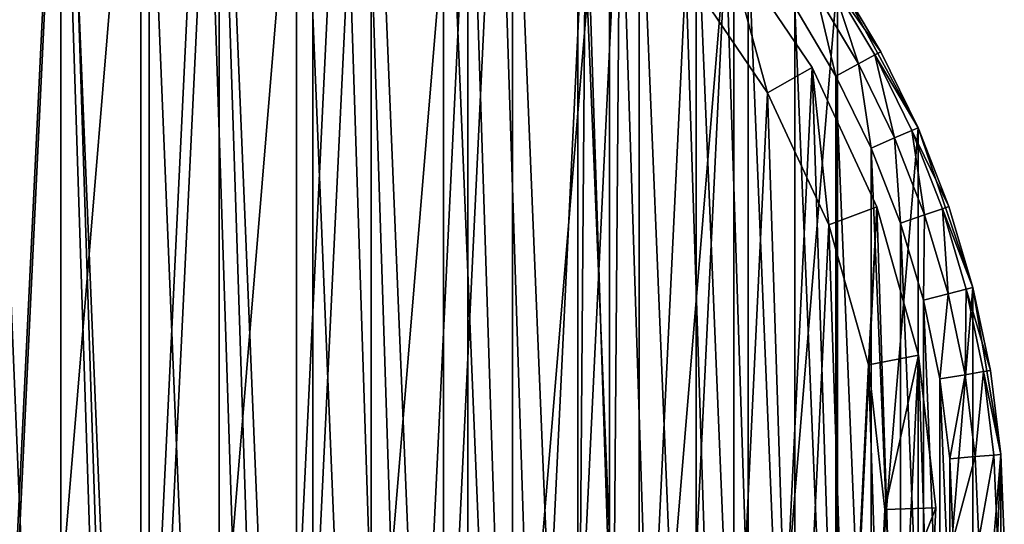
# Model space of a CAD drawing. Header units: millimetres. Extents: x 6 to 986, y -79 to 45.
# Tile 8 of 47: x 87 to 126, y -10 to 9. Entities that reach past the tile are written whole.
import ezdxf

# ---------------------------------------------------------------- set-up
doc = ezdxf.new("R2010")
doc.units = ezdxf.units.MM
doc.header["$LTSCALE"] = 25.4
doc.layers.get('0').update_dxf_attribs({"true_color": 0xff5454})

# ---------------------------------------------------------------- blocks, each defined once
blk = doc.blocks.new('PILLS-V-8262.STL')
at = {"color": 250, "true_color": 0x262626}
mesh = blk.add_polyface(dxfattribs=at)
corners = [(47.024, -1.131, 7.876), (45.937, -14.253, 7.876), (45.937, -7.647, 7.876), (47.024, -20.769, 7.876), (49.169, 5.118, 7.876), (49.169, -27.018, 7.876), (52.313, 10.928, 7.876), (52.313, -32.828, 7.876), (56.371, 16.141, 7.876), (56.371, -38.041, 7.876), (61.231, 20.616, 7.876), (61.231, -42.516, 7.876), (66.762, 24.229, 7.876), (66.762, -46.129, 7.876), (72.812, 26.883, 7.876), (72.812, -48.783, 7.876), (79.216, 28.504, 7.876), (79.216, -50.404, 7.876), (85.8, 29.05, 7.876), (85.8, -50.95, 7.876), (92.384, 28.504, 7.876), (92.384, -50.404, 7.876), (98.788, 26.883, 7.876), (98.788, -48.783, 7.876), (104.838, 24.229, 7.876), (104.838, -46.129, 7.876), (110.368, 20.616, 7.876), (110.368, -42.516, 7.876), (115.229, 16.141, 7.876), (115.229, -38.041, 7.876), (119.287, 10.928, 7.876), (119.287, -32.828, 7.876), (122.431, 5.118, 7.876), (122.431, -27.018, 7.876), (124.576, -1.131, 7.876), (124.576, -20.769, 7.876), (125.663, -7.647, 7.876), (125.663, -14.253, 7.876)]
mesh.append_faces([[corners[k] for k in face] for face in [(0, 1, 2), (35, 36, 37)]], dxfattribs={"vtx0": -1, "color": 250})
mesh.append_faces([[corners[k] for k in face] for face in [(1, 0, 3), (3, 4, 5), (5, 6, 7), (7, 8, 9), (9, 10, 11), (11, 12, 13), (13, 14, 15), (15, 16, 17), (17, 18, 19), (19, 20, 21), (21, 22, 23), (23, 24, 25), (25, 26, 27), (27, 28, 29), (29, 30, 31), (31, 32, 33), (33, 34, 35)]], dxfattribs={"vtx0": -1, "vtx1": -1, "color": 250})
mesh.append_faces([[corners[k] for k in face] for face in [(3, 0, 4), (5, 4, 6), (7, 6, 8), (9, 8, 10), (11, 10, 12), (13, 12, 14), (15, 14, 16), (17, 16, 18), (19, 18, 20), (21, 20, 22), (23, 22, 24), (25, 24, 26), (27, 26, 28), (29, 28, 30), (31, 30, 32), (33, 32, 34), (35, 34, 36)]], dxfattribs={"vtx0": -1, "vtx2": -1, "color": 250})
mesh = blk.add_polyface(dxfattribs=at)
corners = [(47.93, -14.088, 31.275), (47.93, -7.812, 31.275), (47.8, -10.95, 31.275), (48.318, -17.205, 31.275), (48.318, -4.695, 31.275), (48.963, -20.278, 31.275), (48.963, -1.622, 31.275), (49.859, -23.289, 31.275), (49.859, 1.389, 31.275), (51.001, -26.214, 31.275), (51.001, 4.314, 31.275), (52.38, -29.036, 31.275), (52.38, 7.136, 31.275), (53.988, -31.734, 31.275), (53.988, 9.834, 31.275), (55.813, -34.29, 31.275), (55.813, 12.39, 31.275), (57.842, -36.687, 31.275), (57.842, 14.787, 31.275), (60.063, -38.908, 31.275), (60.063, 17.008, 31.275), (62.46, -40.937, 31.275), (62.46, 19.037, 31.275), (65.016, -42.762, 31.275), (65.016, 20.862, 31.275), (67.714, -44.37, 31.275), (67.714, 22.47, 31.275), (70.536, -45.749, 31.275), (70.536, 23.849, 31.275), (73.461, -46.891, 31.275), (73.461, 24.991, 31.275), (76.472, -47.787, 31.275), (76.472, 25.887, 31.275), (79.545, -48.432, 31.275), (79.545, 26.532, 31.275), (82.662, -48.82, 31.275), (82.662, 26.92, 31.275), (85.8, -48.95, 31.275), (85.8, 27.05, 31.275), (88.938, -48.82, 31.275), (88.938, 26.92, 31.275), (92.055, -48.432, 31.275), (92.055, 26.532, 31.275), (95.128, -47.787, 31.275), (95.128, 25.887, 31.275), (98.139, -46.891, 31.275), (98.139, 24.991, 31.275), (101.064, -45.749, 31.275), (101.064, 23.849, 31.275), (103.886, -44.37, 31.275), (103.886, 22.47, 31.275), (106.584, -42.762, 31.275), (106.584, 20.862, 31.275), (109.14, -40.937, 31.275), (109.14, 19.037, 31.275), (111.537, -38.908, 31.275), (111.537, 17.008, 31.275), (113.757, -36.687, 31.275), (113.757, 14.787, 31.275), (115.787, -34.29, 31.275), (115.787, 12.39, 31.275), (117.612, -31.734, 31.275), (117.612, 9.834, 31.275), (119.22, -29.036, 31.275), (119.22, 7.136, 31.275), (120.599, -26.214, 31.275), (120.599, 4.314, 31.275), (121.741, -23.289, 31.275), (121.741, 1.389, 31.275), (122.637, -20.278, 31.275), (122.637, -1.622, 31.275), (123.282, -17.205, 31.275), (123.282, -4.695, 31.275), (123.67, -14.088, 31.275), (123.67, -7.812, 31.275), (123.8, -10.95, 31.275)]
mesh.append_faces([[corners[k] for k in face] for face in [(0, 1, 2), (74, 73, 75)]], dxfattribs={"vtx0": -1, "color": 250})
mesh.append_faces([[corners[k] for k in face] for face in [(1, 3, 4), (4, 5, 6), (6, 7, 8), (8, 9, 10), (10, 11, 12), (12, 13, 14), (14, 15, 16), (16, 17, 18), (18, 19, 20), (20, 21, 22), (22, 23, 24), (24, 25, 26), (26, 27, 28), (28, 29, 30), (30, 31, 32), (32, 33, 34), (34, 35, 36), (36, 37, 38), (38, 39, 40), (40, 41, 42), (42, 43, 44), (44, 45, 46), (46, 47, 48), (48, 49, 50), (50, 51, 52), (52, 53, 54), (54, 55, 56), (56, 57, 58), (58, 59, 60), (60, 61, 62), (62, 63, 64), (64, 65, 66), (66, 67, 68), (68, 69, 70), (70, 71, 72), (72, 73, 74)]], dxfattribs={"vtx0": -1, "vtx1": -1, "color": 250})
mesh.append_faces([[corners[k] for k in face] for face in [(1, 0, 3), (4, 3, 5), (6, 5, 7), (8, 7, 9), (10, 9, 11), (12, 11, 13), (14, 13, 15), (16, 15, 17), (18, 17, 19), (20, 19, 21), (22, 21, 23), (24, 23, 25), (26, 25, 27), (28, 27, 29), (30, 29, 31), (32, 31, 33), (34, 33, 35), (36, 35, 37), (38, 37, 39), (40, 39, 41), (42, 41, 43), (44, 43, 45), (46, 45, 47), (48, 47, 49), (50, 49, 51), (52, 51, 53), (54, 53, 55), (56, 55, 57), (58, 57, 59), (60, 59, 61), (62, 61, 63), (64, 63, 65), (66, 65, 67), (68, 67, 69), (70, 69, 71), (72, 71, 73)]], dxfattribs={"vtx0": -1, "vtx2": -1, "color": 250})
at = {"color": 7, "true_color": 0xffffff}
mesh = blk.add_polyface(dxfattribs=at)
corners = [(48.688, -15.163, 7.221), (49.264, -3.194, 7.221), (48.493, -9.155, 7.221), (49.845, -21.062, 7.221), (50.981, 2.566, 7.221), (51.932, -26.698, 7.221), (53.6, 7.976, 7.221), (54.897, -31.927, 7.221), (57.053, 12.896, 7.221), (58.662, -36.613, 7.221), (61.251, 17.199, 7.221), (63.13, -40.634, 7.221), (66.084, 20.772, 7.221), (68.186, -43.886, 7.221), (71.428, 23.524, 7.221), (73.697, -46.285, 7.221), (77.144, 25.383, 7.221), (79.522, -47.769, 7.221), (83.085, 26.301, 7.221), (85.509, -48.299, 7.221), (89.095, 26.254, 7.221), (91.504, -47.862, 7.221), (95.021, 25.244, 7.221), (97.351, -46.469, 7.221), (100.707, 23.296, 7.221), (102.899, -44.156, 7.221), (106.008, 20.461, 7.221), (108.005, -40.983, 7.221), (110.785, 16.813, 7.221), (110.349, -39.099, 7.221), (112.535, -37.032, 7.221), (114.915, 12.446, 7.221), (116.372, -32.406, 7.221), (118.29, 7.473, 7.221), (119.418, -27.224, 7.221), (120.825, 2.022, 7.221), (121.593, -21.62, 7.221), (122.452, -3.764, 7.221), (122.841, -15.741, 7.221), (123.13, -9.737, 7.221)]
mesh.append_faces([[corners[k] for k in face] for face in [(0, 1, 2), (37, 38, 39)]], dxfattribs={"vtx0": -1, "color": 7})
mesh.append_faces([[corners[k] for k in face] for face in [(1, 3, 4), (4, 5, 6), (6, 7, 8), (8, 9, 10), (10, 11, 12), (12, 13, 14), (14, 15, 16), (16, 17, 18), (18, 19, 20), (20, 21, 22), (22, 23, 24), (24, 25, 26), (26, 27, 28), (28, 30, 31), (31, 32, 33), (33, 34, 35), (35, 36, 37)]], dxfattribs={"vtx0": -1, "vtx1": -1, "color": 7})
mesh.append_faces([[corners[k] for k in face] for face in [(1, 0, 3), (4, 3, 5), (6, 5, 7), (8, 7, 9), (10, 9, 11), (12, 11, 13), (14, 13, 15), (16, 15, 17), (18, 17, 19), (20, 19, 21), (22, 21, 23), (24, 23, 25), (26, 25, 27), (28, 27, 29), (28, 29, 30), (31, 30, 32), (33, 32, 34), (35, 34, 36), (37, 36, 38)]], dxfattribs={"vtx0": -1, "vtx2": -1, "color": 7})
mesh = blk.add_polyface(dxfattribs=at)
corners = [(51.221, -3.61, 0.575), (50.676, -14.938, 0.575), (50.491, -9.252, 0.575), (51.77, -20.52, 0.575), (52.846, 1.842, 0.575), (53.746, -25.855, 0.575), (55.325, 6.963, 0.575), (56.552, -30.804, 0.575), (58.593, 11.62, 0.575), (60.116, -35.239, 0.575), (62.565, 15.692, 0.575), (64.344, -39.044, 0.575), (67.14, 19.074, 0.575), (69.129, -42.122, 0.575), (72.198, 21.678, 0.575), (74.345, -44.393, 0.575), (77.608, 23.438, 0.575), (79.858, -45.797, 0.575), (83.23, 24.306, 0.575), (85.525, -46.299, 0.575), (88.919, 24.262, 0.575), (91.199, -45.885, 0.575), (94.527, 23.306, 0.575), (96.733, -44.567, 0.575), (99.909, 21.462, 0.575), (101.984, -42.378, 0.575), (104.925, 18.779, 0.575), (106.816, -39.375, 0.575), (109.447, 15.327, 0.575), (109.035, -37.592, 0.575), (111.103, -35.636, 0.575), (113.356, 11.193, 0.575), (114.735, -31.257, 0.575), (116.551, 6.486, 0.575), (117.618, -26.353, 0.575), (118.949, 1.328, 0.575), (119.677, -21.049, 0.575), (120.49, -4.149, 0.575), (120.858, -15.484, 0.575), (121.131, -9.802, 0.575)]
mesh.append_faces([[corners[k] for k in face] for face in [(0, 1, 2), (38, 37, 39)]], dxfattribs={"vtx0": -1, "color": 7})
mesh.append_faces([[corners[k] for k in face] for face in [(1, 0, 3), (3, 4, 5), (5, 6, 7), (7, 8, 9), (9, 10, 11), (11, 12, 13), (13, 14, 15), (15, 16, 17), (17, 18, 19), (19, 20, 21), (21, 22, 23), (23, 24, 25), (25, 26, 27), (27, 28, 29), (29, 28, 30), (30, 31, 32), (32, 33, 34), (34, 35, 36), (36, 37, 38)]], dxfattribs={"vtx0": -1, "vtx1": -1, "color": 7})
mesh.append_faces([[corners[k] for k in face] for face in [(3, 0, 4), (5, 4, 6), (7, 6, 8), (9, 8, 10), (11, 10, 12), (13, 12, 14), (15, 14, 16), (17, 16, 18), (19, 18, 20), (21, 20, 22), (23, 22, 24), (25, 24, 26), (27, 26, 28), (30, 28, 31), (32, 31, 33), (34, 33, 35), (36, 35, 37)]], dxfattribs={"vtx0": -1, "vtx2": -1, "color": 7})
mesh = blk.add_polyface(dxfattribs=at)
corners = [(114.915, 12.446, 2.575), (116.551, 6.486, 0.575), (113.356, 11.193, 0.575), (118.29, 7.473, 2.575)]
mesh.append_faces([[corners[k] for k in face] for face in [(0, 1, 2), (1, 0, 3)]], dxfattribs={"vtx0": -1, "color": 7})
mesh = blk.add_polyface(dxfattribs=at)
corners = [(114.915, 12.446, 2.575), (118.29, 7.473, 7.221), (118.29, 7.473, 2.575), (114.915, 12.446, 7.221)]
mesh.append_faces([[corners[k] for k in face] for face in [(0, 1, 2), (1, 0, 3)]], dxfattribs={"vtx0": -1, "color": 7})
at = {"color": 250, "true_color": 0x262626}
mesh = blk.add_polyface(dxfattribs=at)
corners = [(120.099, 7.612, 31.008), (119.062, 10.781, 30.275), (118.449, 10.381, 31.008), (120.743, 7.96, 30.275)]
mesh.append_faces([[corners[k] for k in face] for face in [(0, 1, 2), (1, 0, 3)]], dxfattribs={"vtx0": -1, "color": 250})
mesh = blk.add_polyface(dxfattribs=at)
corners = [(120.979, 8.088, 29.275), (119.062, 10.781, 30.275), (120.743, 7.96, 30.275), (119.287, 10.928, 29.275)]
mesh.append_faces([[corners[k] for k in face] for face in [(0, 1, 2), (1, 0, 3)]], dxfattribs={"vtx0": -1, "color": 250})
mesh = blk.add_polyface(dxfattribs=at)
corners = [(119.287, 10.928, 29.275), (120.979, 8.088, 29.275), (119.287, 10.928, 7.876)]
mesh.append_faces([[corners[k] for k in face] for face in [(0, 1, 2)]], dxfattribs={"color": 250})
mesh = blk.add_polyface(dxfattribs=at)
corners = [(119.287, 10.928, 7.876), (120.979, 8.088, 29.275), (122.431, 5.118, 7.876)]
mesh.append_faces([[corners[k] for k in face] for face in [(0, 1, 2)]], dxfattribs={"color": 250})
mesh = blk.add_polyface(dxfattribs=at)
corners = [(119.22, 7.136, 31.275), (118.449, 10.381, 31.008), (117.612, 9.834, 31.275), (120.099, 7.612, 31.008)]
mesh.append_faces([[corners[k] for k in face] for face in [(0, 1, 2), (1, 0, 3)]], dxfattribs={"vtx0": -1, "color": 250})
mesh = blk.add_polyface(dxfattribs=at)
corners = [(122.431, 5.118, 29.275), (120.743, 7.96, 30.275), (122.186, 5.01, 30.275), (120.979, 8.088, 29.275)]
mesh.append_faces([[corners[k] for k in face] for face in [(0, 1, 2), (1, 0, 3)]], dxfattribs={"vtx0": -1, "color": 250})
mesh = blk.add_polyface(dxfattribs=at)
corners = [(120.979, 8.088, 29.275), (122.431, 5.118, 29.275), (122.431, 5.118, 7.876)]
mesh.append_faces([[corners[k] for k in face] for face in [(0, 1, 2)]], dxfattribs={"color": 250})
mesh = blk.add_polyface(dxfattribs=at)
corners = [(121.515, 4.716, 31.008), (120.743, 7.96, 30.275), (120.099, 7.612, 31.008), (122.186, 5.01, 30.275)]
mesh.append_faces([[corners[k] for k in face] for face in [(0, 1, 2), (1, 0, 3)]], dxfattribs={"vtx0": -1, "color": 250})
at = {"color": 7, "true_color": 0xffffff}
mesh = blk.add_polyface(dxfattribs=at)
corners = [(118.29, 7.473, 2.575), (118.949, 1.328, 0.575), (116.551, 6.486, 0.575), (120.825, 2.022, 2.575)]
mesh.append_faces([[corners[k] for k in face] for face in [(0, 1, 2), (1, 0, 3)]], dxfattribs={"vtx0": -1, "color": 7})
mesh = blk.add_polyface(dxfattribs=at)
corners = [(118.29, 7.473, 2.575), (120.825, 2.022, 7.221), (120.825, 2.022, 2.575), (118.29, 7.473, 7.221)]
mesh.append_faces([[corners[k] for k in face] for face in [(0, 1, 2), (1, 0, 3)]], dxfattribs={"vtx0": -1, "color": 7})
at = {"color": 250, "true_color": 0x262626}
mesh = blk.add_polyface(dxfattribs=at)
corners = [(120.599, 4.314, 31.275), (120.099, 7.612, 31.008), (119.22, 7.136, 31.275), (121.515, 4.716, 31.008)]
mesh.append_faces([[corners[k] for k in face] for face in [(0, 1, 2), (1, 0, 3)]], dxfattribs={"vtx0": -1, "color": 250})
mesh = blk.add_polyface(dxfattribs=at)
corners = [(122.687, 1.713, 31.008), (122.186, 5.01, 30.275), (121.515, 4.716, 31.008), (123.379, 1.951, 30.275)]
mesh.append_faces([[corners[k] for k in face] for face in [(0, 1, 2), (1, 0, 3)]], dxfattribs={"vtx0": -1, "color": 250})
mesh = blk.add_polyface(dxfattribs=at)
corners = [(123.633, 2.038, 29.275), (122.186, 5.01, 30.275), (123.379, 1.951, 30.275), (122.431, 5.118, 29.275)]
mesh.append_faces([[corners[k] for k in face] for face in [(0, 1, 2), (1, 0, 3)]], dxfattribs={"vtx0": -1, "color": 250})
mesh = blk.add_polyface(dxfattribs=at)
corners = [(122.431, 5.118, 29.275), (123.633, 2.038, 29.275), (122.431, 5.118, 7.876)]
mesh.append_faces([[corners[k] for k in face] for face in [(0, 1, 2)]], dxfattribs={"color": 250})
mesh = blk.add_polyface(dxfattribs=at)
corners = [(122.431, 5.118, 7.876), (123.633, 2.038, 29.275), (124.576, -1.131, 7.876)]
mesh.append_faces([[corners[k] for k in face] for face in [(0, 1, 2)]], dxfattribs={"color": 250})
mesh = blk.add_polyface(dxfattribs=at)
corners = [(121.741, 1.389, 31.275), (121.515, 4.716, 31.008), (120.599, 4.314, 31.275), (122.687, 1.713, 31.008)]
mesh.append_faces([[corners[k] for k in face] for face in [(0, 1, 2), (1, 0, 3)]], dxfattribs={"vtx0": -1, "color": 250})
at = {"color": 7, "true_color": 0xffffff}
mesh = blk.add_polyface(dxfattribs=at)
corners = [(120.825, 2.022, 2.575), (120.49, -4.149, 0.575), (118.949, 1.328, 0.575), (122.452, -3.764, 2.575)]
mesh.append_faces([[corners[k] for k in face] for face in [(0, 1, 2), (1, 0, 3)]], dxfattribs={"vtx0": -1, "color": 7})
mesh = blk.add_polyface(dxfattribs=at)
corners = [(120.825, 2.022, 2.575), (122.452, -3.764, 7.221), (122.452, -3.764, 2.575), (120.825, 2.022, 7.221)]
mesh.append_faces([[corners[k] for k in face] for face in [(0, 1, 2), (1, 0, 3)]], dxfattribs={"vtx0": -1, "color": 7})
at = {"color": 250, "true_color": 0x262626}
mesh = blk.add_polyface(dxfattribs=at)
corners = [(123.607, -1.376, 31.008), (123.379, 1.951, 30.275), (122.687, 1.713, 31.008), (124.316, -1.196, 30.275)]
mesh.append_faces([[corners[k] for k in face] for face in [(0, 1, 2), (1, 0, 3)]], dxfattribs={"vtx0": -1, "color": 250})
mesh = blk.add_polyface(dxfattribs=at)
corners = [(124.576, -1.131, 29.275), (123.379, 1.951, 30.275), (124.316, -1.196, 30.275), (123.633, 2.038, 29.275)]
mesh.append_faces([[corners[k] for k in face] for face in [(0, 1, 2), (1, 0, 3)]], dxfattribs={"vtx0": -1, "color": 250})
mesh = blk.add_polyface(dxfattribs=at)
corners = [(123.633, 2.038, 29.275), (124.576, -1.131, 29.275), (124.576, -1.131, 7.876)]
mesh.append_faces([[corners[k] for k in face] for face in [(0, 1, 2)]], dxfattribs={"color": 250})
mesh = blk.add_polyface(dxfattribs=at)
corners = [(122.637, -1.622, 31.275), (122.687, 1.713, 31.008), (121.741, 1.389, 31.275), (123.607, -1.376, 31.008)]
mesh.append_faces([[corners[k] for k in face] for face in [(0, 1, 2), (1, 0, 3)]], dxfattribs={"vtx0": -1, "color": 250})
mesh = blk.add_polyface(dxfattribs=at)
corners = [(125.254, -4.366, 29.275), (124.316, -1.196, 30.275), (124.99, -4.41, 30.275), (124.576, -1.131, 29.275)]
mesh.append_faces([[corners[k] for k in face] for face in [(0, 1, 2), (1, 0, 3)]], dxfattribs={"vtx0": -1, "color": 250})
mesh = blk.add_polyface(dxfattribs=at)
corners = [(124.576, -1.131, 29.275), (125.254, -4.366, 29.275), (124.576, -1.131, 7.876)]
mesh.append_faces([[corners[k] for k in face] for face in [(0, 1, 2)]], dxfattribs={"color": 250})
mesh = blk.add_polyface(dxfattribs=at)
corners = [(124.576, -1.131, 7.876), (125.254, -4.366, 29.275), (125.663, -7.647, 7.876)]
mesh.append_faces([[corners[k] for k in face] for face in [(0, 1, 2)]], dxfattribs={"color": 250})
mesh = blk.add_polyface(dxfattribs=at)
corners = [(123.282, -4.695, 31.275), (123.607, -1.376, 31.008), (122.637, -1.622, 31.275), (124.268, -4.531, 31.008)]
mesh.append_faces([[corners[k] for k in face] for face in [(0, 1, 2), (1, 0, 3)]], dxfattribs={"vtx0": -1, "color": 250})
mesh = blk.add_polyface(dxfattribs=at)
corners = [(124.268, -4.531, 31.008), (124.316, -1.196, 30.275), (123.607, -1.376, 31.008), (124.99, -4.41, 30.275)]
mesh.append_faces([[corners[k] for k in face] for face in [(0, 1, 2), (1, 0, 3)]], dxfattribs={"vtx0": -1, "color": 250})
at = {"color": 7, "true_color": 0xffffff}
mesh = blk.add_polyface(dxfattribs=at)
corners = [(122.452, -3.764, 2.575), (121.131, -9.802, 0.575), (120.49, -4.149, 0.575), (123.13, -9.737, 2.575)]
mesh.append_faces([[corners[k] for k in face] for face in [(0, 1, 2), (1, 0, 3)]], dxfattribs={"vtx0": -1, "color": 7})
mesh = blk.add_polyface(dxfattribs=at)
corners = [(122.452, -3.764, 2.575), (123.13, -9.737, 7.221), (123.13, -9.737, 2.575), (122.452, -3.764, 7.221)]
mesh.append_faces([[corners[k] for k in face] for face in [(0, 1, 2), (1, 0, 3)]], dxfattribs={"vtx0": -1, "color": 7})
at = {"color": 250, "true_color": 0x262626}
mesh = blk.add_polyface(dxfattribs=at)
corners = [(123.67, -7.812, 31.275), (124.268, -4.531, 31.008), (123.282, -4.695, 31.275), (124.667, -7.729, 31.008)]
mesh.append_faces([[corners[k] for k in face] for face in [(0, 1, 2), (1, 0, 3)]], dxfattribs={"vtx0": -1, "color": 250})
mesh = blk.add_polyface(dxfattribs=at)
corners = [(124.667, -7.729, 31.008), (124.99, -4.41, 30.275), (124.268, -4.531, 31.008), (125.396, -7.669, 30.275)]
mesh.append_faces([[corners[k] for k in face] for face in [(0, 1, 2), (1, 0, 3)]], dxfattribs={"vtx0": -1, "color": 250})
mesh = blk.add_polyface(dxfattribs=at)
corners = [(125.663, -7.647, 29.275), (124.99, -4.41, 30.275), (125.396, -7.669, 30.275), (125.254, -4.366, 29.275)]
mesh.append_faces([[corners[k] for k in face] for face in [(0, 1, 2), (1, 0, 3)]], dxfattribs={"vtx0": -1, "color": 250})
mesh = blk.add_polyface(dxfattribs=at)
corners = [(125.254, -4.366, 29.275), (125.663, -7.647, 29.275), (125.663, -7.647, 7.876)]
mesh.append_faces([[corners[k] for k in face] for face in [(0, 1, 2)]], dxfattribs={"color": 250})
mesh = blk.add_polyface(dxfattribs=at)
corners = [(125.396, -7.669, 30.275), (124.8, -10.95, 31.008), (125.532, -10.95, 30.275), (124.667, -7.729, 31.008)]
mesh.append_faces([[corners[k] for k in face] for face in [(0, 1, 2), (1, 0, 3)]], dxfattribs={"vtx0": -1, "color": 250})
mesh = blk.add_polyface(dxfattribs=at)
corners = [(125.663, -7.647, 29.275), (125.532, -10.95, 30.275), (125.8, -10.95, 29.275), (125.396, -7.669, 30.275)]
mesh.append_faces([[corners[k] for k in face] for face in [(0, 1, 2), (1, 0, 3)]], dxfattribs={"vtx0": -1, "color": 250})
mesh = blk.add_polyface(dxfattribs=at)
corners = [(125.663, -7.647, 29.275), (125.8, -10.95, 29.275), (125.663, -7.647, 7.876)]
mesh.append_faces([[corners[k] for k in face] for face in [(0, 1, 2)]], dxfattribs={"color": 250})
mesh = blk.add_polyface(dxfattribs=at)
corners = [(125.663, -7.647, 7.876), (125.8, -10.95, 29.275), (125.663, -14.253, 7.876)]
mesh.append_faces([[corners[k] for k in face] for face in [(0, 1, 2)]], dxfattribs={"color": 250})
mesh = blk.add_polyface(dxfattribs=at)
corners = [(123.8, -10.95, 31.275), (124.667, -7.729, 31.008), (123.67, -7.812, 31.275), (124.8, -10.95, 31.008)]
mesh.append_faces([[corners[k] for k in face] for face in [(0, 1, 2), (1, 0, 3)]], dxfattribs={"vtx0": -1, "color": 250})
at = {"color": 7, "true_color": 0xffffff}
mesh = blk.add_polyface(dxfattribs=at)
corners = [(120.858, -15.484, 0.575), (123.13, -9.737, 2.575), (122.841, -15.741, 2.575), (121.131, -9.802, 0.575)]
mesh.append_faces([[corners[k] for k in face] for face in [(0, 1, 2), (1, 0, 3)]], dxfattribs={"vtx0": -1, "color": 7})
mesh = blk.add_polyface(dxfattribs=at)
corners = [(123.13, -9.737, 2.575), (122.841, -15.741, 7.221), (122.841, -15.741, 2.575), (123.13, -9.737, 7.221)]
mesh.append_faces([[corners[k] for k in face] for face in [(0, 1, 2), (1, 0, 3)]], dxfattribs={"vtx0": -1, "color": 7})

msp = doc.modelspace()

# ---------------------------------------------------------------- block references
at = {"color": 0}
msp.add_blockref('PILLS-V-8262.STL', (0, 0), dxfattribs=at)

doc.saveas('drawing.dxf')
